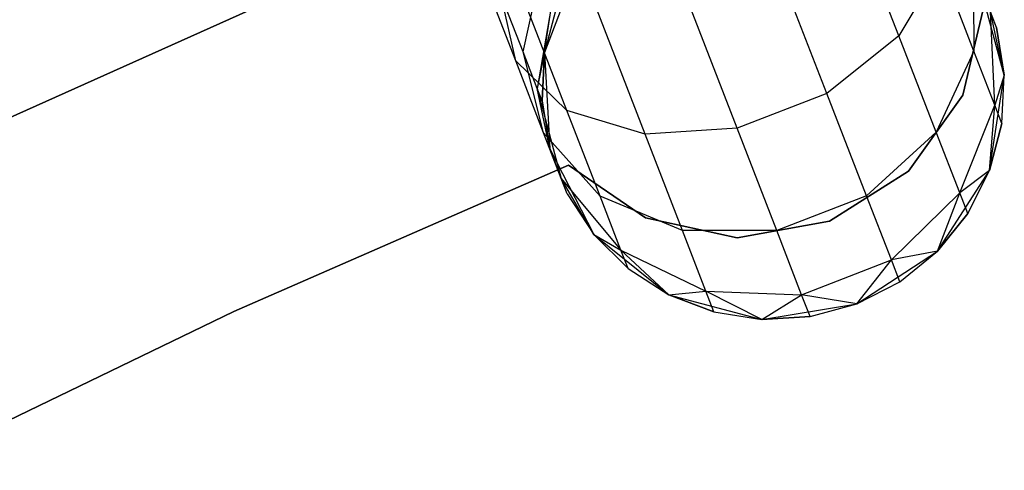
# Model space of a CAD drawing. Extents: x -189 to 189, y -189 to 189.
# Tile 245 of 256: x -18.15 to -13.9, y 36.79 to 38.74. Entities that reach past the tile are written whole.
import ezdxf

# ---------------------------------------------------------------- set-up
doc = ezdxf.new("R2010")
doc.units = 0
doc.header["$LTSCALE"] = 25.4
doc.layers.get('0').update_dxf_attribs({"linetype": 'CONTINUOUS'})

# ---------------------------------------------------------------- blocks, each defined once
blk = doc.blocks.new('CAMELEON-KENAI-C-12244_STL')
at = {"color": 0}
for p, q in [((-18.8205, 38.0361, -1), (-15.8531, 39.3664, -1)), ((-15.8531, 39.3664, -8.5), (-18.8205, 38.0361, -8.5)), ((-15.8531, 39.3664, -8.5), (-18.8205, 38.0361, -8.5)), ((-18.8205, 38.0361, -1), (-15.8531, 39.3664, -1)), ((-14.3537, 38.6693, -9.4863), (-14.5639, 39.2118, -9.9327)), ((-14.3537, 38.6693, -9.4863), (-14.5639, 39.2118, -9.9327)), ((-16.0091, 38.5622, -8.9881), (-16.1666, 38.9687, -9.3226)), ((-16.0091, 38.5622, -8.9881), (-16.1666, 38.9687, -9.3226)), ((-15.9772, 38.6, -8.3455), (-15.8959, 38.966, -8.1654)), ((-15.9772, 38.6, -8.3455), (-15.8959, 38.966, -8.1654)), ((-15.7372, 38.9863, -2), (-15.885, 38.5976, -2)), ((-15.7372, 38.9863, -2), (-15.885, 38.5976, -2)), ((-14.6647, 38.4206, -9.6059), (-14.8875, 38.9957, -10.0792)), ((-14.6647, 38.4206, -9.6059), (-14.8875, 38.9957, -10.0792)), ((-14.1732, 38.9736, -9.2678), (-14.3537, 38.6693, -9.4863)), ((-14.1732, 38.9736, -9.2678), (-14.3537, 38.6693, -9.4863)), ((-14.0297, 38.6031, -8.75), (-14.1732, 38.9736, -9.2678)), ((-14.0297, 38.6031, -8.75), (-14.1732, 38.9736, -9.2678)), ((-14.0336, 38.9689, -8.5523), (-14.0297, 38.6031, -8.75)), ((-14.0336, 38.9689, -8.5523), (-14.0297, 38.6031, -8.75)), ((-13.8984, 38.4996, -2), (-14.0072, 38.9009, -2)), ((-13.9317, 38.706, -7.5), (-14.0072, 38.9009, -2)), ((-13.8984, 38.4996, -2), (-14.0072, 38.9009, -2)), ((-13.9317, 38.706, -7.5), (-14.0072, 38.9009, -2)), ((-16.0091, 38.5622, -8.9881), (-16.0742, 38.8506, -8.6957)), ((-15.9772, 38.6, -8.3455), (-16.0742, 38.8506, -8.6957)), ((-16.0091, 38.5622, -8.9881), (-16.0742, 38.8506, -8.6957)), ((-15.9772, 38.6, -8.3455), (-16.0742, 38.8506, -8.6957)), ((-15.8479, 38.842, -7.8445), (-15.9161, 38.4425, -7.9377)), ((-15.8479, 38.842, -7.8445), (-15.9161, 38.4425, -7.9377)), ((-15.885, 38.5976, -7.5), (-15.8479, 38.842, -7.8445)), ((-15.885, 38.5976, -7.5), (-15.8479, 38.842, -7.8445)), ((-15.0525, 38.2704, -9.6059), (-15.2753, 38.8455, -10.0792)), ((-15.0525, 38.2704, -9.6059), (-15.2753, 38.8455, -10.0792)), ((-15.7883, 38.3479, -9.2678), (-15.9753, 38.8307, -9.6651)), ((-15.7883, 38.3479, -9.2678), (-15.9753, 38.8307, -9.6651)), ((-15.8315, 38.7997, -7.5), (-15.885, 38.5976, -2)), ((-15.8315, 38.7997, -7.5), (-15.885, 38.5976, -7.5)), ((-15.8315, 38.7997, -7.5), (-15.885, 38.5976, -2)), ((-15.8315, 38.7997, -7.5), (-15.885, 38.5976, -7.5)), ((-14.077, 38.414, -2), (-13.9839, 38.8077, -2)), ((-13.9839, 38.8077, -4), (-14.077, 38.414, -4)), ((-13.9839, 38.8077, -4), (-14.077, 38.414, -4)), ((-14.077, 38.414, -2), (-13.9839, 38.8077, -2)), ((-15.4499, 38.2447, -9.4863), (-15.6601, 38.7871, -9.9327)), ((-15.4499, 38.2447, -9.4863), (-15.6601, 38.7871, -9.9327)), ((-13.9317, 38.706, -7.5), (-13.9576, 38.7729, -8.0447)), ((-13.9317, 38.706, -7.5), (-13.9576, 38.7729, -8.0447)), ((-13.8984, 38.4996, -7.5), (-13.9576, 38.7729, -8.0447)), ((-13.8984, 38.4996, -7.5), (-13.9576, 38.7729, -8.0447)), ((-13.9395, 38.3702, -8.147), (-13.9576, 38.7729, -8.0447)), ((-13.9395, 38.3702, -8.147), (-13.9576, 38.7729, -8.0447)), ((-13.8984, 38.4996, -7.5), (-13.9317, 38.706, -7.5)), ((-13.9317, 38.706, -7.5), (-13.8984, 38.4996, -2)), ((-13.9317, 38.706, -7.5), (-13.8984, 38.4996, -2)), ((-13.8984, 38.4996, -7.5), (-13.9317, 38.706, -7.5)), ((-14.3537, 38.6693, -9.4863), (-14.6647, 38.4206, -9.6059)), ((-14.3537, 38.6693, -9.4863), (-14.6647, 38.4206, -9.6059)), ((-14.1925, 38.2531, -8.9045), (-14.3537, 38.6693, -9.4863)), ((-14.1925, 38.2531, -8.9045), (-14.3537, 38.6693, -9.4863)), ((-15.8883, 38.2504, -8.5523), (-15.9772, 38.6, -8.3455)), ((-15.9161, 38.4425, -7.9377), (-15.9772, 38.6, -8.3455)), ((-15.8883, 38.2504, -8.5523), (-15.9772, 38.6, -8.3455)), ((-15.9161, 38.4425, -7.9377), (-15.9772, 38.6, -8.3455)), ((-15.885, 38.5976, -7.5), (-15.9161, 38.4425, -7.9377)), ((-15.885, 38.5976, -7.5), (-15.9161, 38.4425, -7.9377)), ((-15.885, 38.5976, -7.5), (-15.8953, 38.3888, -7.5)), ((-15.8953, 38.3888, -7.5), (-15.885, 38.5976, -2)), ((-15.8953, 38.3888, -7.5), (-15.885, 38.5976, -2)), ((-15.885, 38.5976, -7.5), (-15.8953, 38.3888, -7.5)), ((-15.885, 38.5976, -2), (-15.862, 38.1824, -2)), ((-15.885, 38.5976, -7.5), (-15.885, 38.5976, -2)), ((-15.885, 38.5976, -7.5), (-15.885, 38.5976, -2)), ((-15.885, 38.5976, -2), (-15.862, 38.1824, -2)), ((-14.0297, 38.6031, -8.75), (-14.1925, 38.2531, -8.9045)), ((-14.0297, 38.6031, -8.75), (-14.1925, 38.2531, -8.9045)), ((-13.9395, 38.3702, -8.147), (-14.0297, 38.6031, -8.75)), ((-13.9395, 38.3702, -8.147), (-14.0297, 38.6031, -8.75)), ((-15.7883, 38.3479, -9.2678), (-16.0091, 38.5622, -8.9881)), ((-15.8883, 38.2504, -8.5523), (-16.0091, 38.5622, -8.9881)), ((-15.7883, 38.3479, -9.2678), (-16.0091, 38.5622, -8.9881)), ((-15.8883, 38.2504, -8.5523), (-16.0091, 38.5622, -8.9881)), ((-13.9622, 38.0887, -2), (-13.8984, 38.4996, -2)), ((-13.9622, 38.0887, -2), (-13.8984, 38.4996, -2)), ((-13.8984, 38.4996, -7.5), (-13.9395, 38.3702, -8.147)), ((-13.8984, 38.4996, -7.5), (-13.9395, 38.3702, -8.147)), ((-13.9087, 38.2908, -7.5), (-13.8984, 38.4996, -2)), ((-13.9087, 38.2908, -7.5), (-13.8984, 38.4996, -7.5)), ((-13.9087, 38.2908, -7.5), (-13.8984, 38.4996, -2)), ((-13.9087, 38.2908, -7.5), (-13.8984, 38.4996, -7.5)), ((-13.8984, 38.4996, -7.5), (-13.8984, 38.4996, -2)), ((-13.8984, 38.4996, -7.5), (-13.8984, 38.4996, -2)), ((-15.862, 38.1824, -7.5), (-15.9161, 38.4425, -7.9377)), ((-15.9161, 38.4425, -7.9377), (-15.8124, 38.0543, -8.0447)), ((-15.8953, 38.3888, -7.5), (-15.9161, 38.4425, -7.9377)), ((-15.862, 38.1824, -7.5), (-15.9161, 38.4425, -7.9377)), ((-15.8953, 38.3888, -7.5), (-15.9161, 38.4425, -7.9377)), ((-15.9161, 38.4425, -7.9377), (-15.8124, 38.0543, -8.0447)), ((-14.6647, 38.4206, -9.6059), (-15.0525, 38.2704, -9.6059)), ((-14.6647, 38.4206, -9.6059), (-15.0525, 38.2704, -9.6059)), ((-14.4938, 37.9793, -8.9891), (-14.6647, 38.4206, -9.6059)), ((-14.4938, 37.9793, -8.9891), (-14.6647, 38.4206, -9.6059)), ((-14.312, 38.0847, -2), (-14.077, 38.414, -2)), ((-14.077, 38.414, -4), (-14.312, 38.0847, -4)), ((-14.077, 38.414, -4), (-14.312, 38.0847, -4)), ((-14.312, 38.0847, -2), (-14.077, 38.414, -2)), ((-14.077, 38.414, -2), (-14.077, 38.414, -4)), ((-14.077, 38.414, -2), (-14.077, 38.414, -4)), ((-15.8953, 38.3888, -7.5), (-15.862, 38.1824, -2)), ((-15.8953, 38.3888, -7.5), (-15.862, 38.1824, -7.5)), ((-15.8953, 38.3888, -7.5), (-15.862, 38.1824, -2)), ((-15.8953, 38.3888, -7.5), (-15.862, 38.1824, -7.5)), ((-14.0911, 37.9914, -8.227), (-13.9395, 38.3702, -8.147)), ((-14.0911, 37.9914, -8.227), (-13.9395, 38.3702, -8.147)), ((-13.9622, 38.0887, -7.5), (-13.9395, 38.3702, -8.147)), ((-13.9622, 38.0887, -7.5), (-13.9395, 38.3702, -8.147)), ((-13.9087, 38.2908, -7.5), (-13.9395, 38.3702, -8.147)), ((-13.9087, 38.2908, -7.5), (-13.9395, 38.3702, -8.147)), ((-15.4499, 38.2447, -9.4863), (-15.7883, 38.3479, -9.2678)), ((-15.6448, 37.9774, -8.75), (-15.7883, 38.3479, -9.2678)), ((-15.4499, 38.2447, -9.4863), (-15.7883, 38.3479, -9.2678)), ((-15.6448, 37.9774, -8.75), (-15.7883, 38.3479, -9.2678)), ((-13.9622, 38.0887, -7.5), (-13.9087, 38.2908, -7.5)), ((-13.9087, 38.2908, -7.5), (-13.9622, 38.0887, -2)), ((-13.9087, 38.2908, -7.5), (-13.9622, 38.0887, -2)), ((-13.9622, 38.0887, -7.5), (-13.9087, 38.2908, -7.5)), ((-15.6448, 37.9774, -8.75), (-15.8883, 38.2504, -8.5523)), ((-15.8124, 38.0543, -8.0447), (-15.8883, 38.2504, -8.5523)), ((-15.6448, 37.9774, -8.75), (-15.8883, 38.2504, -8.5523)), ((-15.8124, 38.0543, -8.0447), (-15.8883, 38.2504, -8.5523)), ((-15.0525, 38.2704, -9.6059), (-15.4499, 38.2447, -9.4863)), ((-15.0525, 38.2704, -9.6059), (-15.4499, 38.2447, -9.4863)), ((-15.2886, 37.8284, -8.9045), (-15.4499, 38.2447, -9.4863)), ((-15.2886, 37.8284, -8.9045), (-15.4499, 38.2447, -9.4863)), ((-14.8815, 37.8291, -8.9891), (-15.0525, 38.2704, -9.6059)), ((-14.8815, 37.8291, -8.9891), (-15.0525, 38.2704, -9.6059)), ((-14.1925, 38.2531, -8.9045), (-14.4938, 37.9793, -8.9891)), ((-14.1925, 38.2531, -8.9045), (-14.4938, 37.9793, -8.9891)), ((-14.0911, 37.9914, -8.227), (-14.1925, 38.2531, -8.9045)), ((-14.0911, 37.9914, -8.227), (-14.1925, 38.2531, -8.9045)), ((-15.862, 38.1824, -2), (-15.6721, 37.8125, -2)), ((-15.862, 38.1824, -7.5), (-15.862, 38.1824, -2)), ((-15.862, 38.1824, -7.5), (-15.862, 38.1824, -2)), ((-15.862, 38.1824, -7.5), (-15.8124, 38.0543, -8.0447)), ((-15.7865, 37.9875, -7.5), (-15.862, 38.1824, -2)), ((-15.7865, 37.9875, -7.5), (-15.862, 38.1824, -2)), ((-15.862, 38.1824, -2), (-15.6721, 37.8125, -2)), ((-15.862, 38.1824, -7.5), (-15.8124, 38.0543, -8.0447)), ((-17.2268, 37.4798, -2), (-15.7816, 38.1114, -2)), ((-15.7816, 38.1114, -4), (-17.2268, 37.4798, -4)), ((-15.7816, 38.1114, -4), (-17.2268, 37.4798, -4)), ((-17.2268, 37.4798, -2), (-15.7816, 38.1114, -2)), ((-15.7816, 38.1114, -2), (-15.7816, 38.1114, -4)), ((-15.7816, 38.1114, -2), (-15.7816, 38.1114, -4)), ((-15.7816, 38.1114, -2), (-15.4477, 37.8831, -2)), ((-15.4477, 37.8831, -4), (-15.7816, 38.1114, -4)), ((-15.4477, 37.8831, -4), (-15.7816, 38.1114, -4)), ((-15.7816, 38.1114, -2), (-15.4477, 37.8831, -2)), ((-14.6539, 37.8687, -2), (-14.312, 38.0847, -2)), ((-14.312, 38.0847, -4), (-14.6539, 37.8687, -4)), ((-14.312, 38.0847, -4), (-14.6539, 37.8687, -4)), ((-14.6539, 37.8687, -2), (-14.312, 38.0847, -2)), ((-14.312, 38.0847, -2), (-14.312, 38.0847, -4)), ((-14.312, 38.0847, -2), (-14.312, 38.0847, -4)), ((-14.1876, 37.7393, -2), (-13.9622, 38.0887, -2)), ((-14.1876, 37.7393, -2), (-13.9622, 38.0887, -2)), ((-13.9622, 38.0887, -7.5), (-14.0911, 37.9914, -8.227)), ((-13.9622, 38.0887, -7.5), (-14.0911, 37.9914, -8.227)), ((-14.0565, 37.9021, -7.5), (-13.9622, 38.0887, -2)), ((-14.0565, 37.9021, -7.5), (-13.9622, 38.0887, -7.5)), ((-14.0565, 37.9021, -7.5), (-13.9622, 38.0887, -2)), ((-14.0565, 37.9021, -7.5), (-13.9622, 38.0887, -7.5)), ((-13.9622, 38.0887, -7.5), (-13.9622, 38.0887, -2)), ((-13.9622, 38.0887, -7.5), (-13.9622, 38.0887, -2)), ((-15.7865, 37.9875, -7.5), (-15.8124, 38.0543, -8.0447)), ((-15.6721, 37.8125, -7.5), (-15.8124, 38.0543, -8.0447)), ((-15.8124, 38.0543, -8.0447), (-15.5545, 37.7446, -8.147)), ((-15.7865, 37.9875, -7.5), (-15.8124, 38.0543, -8.0447)), ((-15.6721, 37.8125, -7.5), (-15.8124, 38.0543, -8.0447)), ((-15.8124, 38.0543, -8.0447), (-15.5545, 37.7446, -8.147)), ((-15.7865, 37.9875, -7.5), (-15.6721, 37.8125, -2)), ((-15.7865, 37.9875, -7.5), (-15.6721, 37.8125, -7.5)), ((-15.7865, 37.9875, -7.5), (-15.6721, 37.8125, -2)), ((-15.7865, 37.9875, -7.5), (-15.6721, 37.8125, -7.5)), ((-14.3863, 37.7018, -8.2708), (-14.0911, 37.9914, -8.227)), ((-14.3863, 37.7018, -8.2708), (-14.0911, 37.9914, -8.227)), ((-14.1876, 37.7393, -7.5), (-14.0911, 37.9914, -8.227)), ((-14.1876, 37.7393, -7.5), (-14.0911, 37.9914, -8.227)), ((-14.0565, 37.9021, -7.5), (-14.0911, 37.9914, -8.227)), ((-14.0565, 37.9021, -7.5), (-14.0911, 37.9914, -8.227)), ((-15.2886, 37.8284, -8.9045), (-15.6448, 37.9774, -8.75)), ((-15.5545, 37.7446, -8.147), (-15.6448, 37.9774, -8.75)), ((-15.2886, 37.8284, -8.9045), (-15.6448, 37.9774, -8.75)), ((-15.5545, 37.7446, -8.147), (-15.6448, 37.9774, -8.75)), ((-14.4938, 37.9793, -8.9891), (-14.8815, 37.8291, -8.9891)), ((-14.4938, 37.9793, -8.9891), (-14.8815, 37.8291, -8.9891)), ((-14.3863, 37.7018, -8.2708), (-14.4938, 37.9793, -8.9891)), ((-14.3863, 37.7018, -8.2708), (-14.4938, 37.9793, -8.9891)), ((-14.1876, 37.7393, -7.5), (-14.0565, 37.9021, -7.5)), ((-14.0565, 37.9021, -7.5), (-14.1876, 37.7393, -2)), ((-14.0565, 37.9021, -7.5), (-14.1876, 37.7393, -2)), ((-14.1876, 37.7393, -7.5), (-14.0565, 37.9021, -7.5)), ((-15.4477, 37.8831, -2), (-15.4477, 37.8831, -4)), ((-15.4477, 37.8831, -2), (-15.4477, 37.8831, -4)), ((-15.4477, 37.8831, -2), (-15.0522, 37.798, -2)), ((-15.0522, 37.798, -4), (-15.4477, 37.8831, -4)), ((-15.0522, 37.798, -4), (-15.4477, 37.8831, -4)), ((-15.4477, 37.8831, -2), (-15.0522, 37.798, -2)), ((-15.0522, 37.798, -2), (-14.6539, 37.8687, -2)), ((-14.6539, 37.8687, -4), (-15.0522, 37.798, -4)), ((-14.6539, 37.8687, -4), (-15.0522, 37.798, -4)), ((-15.0522, 37.798, -2), (-14.6539, 37.8687, -2)), ((-14.6539, 37.8687, -2), (-14.6539, 37.8687, -4)), ((-14.6539, 37.8687, -2), (-14.6539, 37.8687, -4)), ((-15.6721, 37.8125, -2), (-15.3481, 37.5518, -2)), ((-15.6721, 37.8125, -7.5), (-15.6721, 37.8125, -2)), ((-15.6721, 37.8125, -7.5), (-15.6721, 37.8125, -2)), ((-15.6721, 37.8125, -7.5), (-15.5238, 37.6651, -7.5)), ((-15.5238, 37.6651, -7.5), (-15.6721, 37.8125, -2)), ((-15.5238, 37.6651, -7.5), (-15.6721, 37.8125, -2)), ((-15.6721, 37.8125, -2), (-15.3481, 37.5518, -2)), ((-15.6721, 37.8125, -7.5), (-15.5238, 37.6651, -7.5)), ((-15.6721, 37.8125, -7.5), (-15.5545, 37.7446, -8.147)), ((-15.6721, 37.8125, -7.5), (-15.5545, 37.7446, -8.147)), ((-14.8815, 37.8291, -8.9891), (-15.2886, 37.8284, -8.9045)), ((-14.8815, 37.8291, -8.9891), (-15.2886, 37.8284, -8.9045)), ((-15.1873, 37.5667, -8.227), (-15.2886, 37.8284, -8.9045)), ((-15.1873, 37.5667, -8.227), (-15.2886, 37.8284, -8.9045)), ((-14.774, 37.5516, -8.2708), (-14.8815, 37.8291, -8.9891)), ((-14.774, 37.5516, -8.2708), (-14.8815, 37.8291, -8.9891)), ((-15.0522, 37.798, -2), (-15.0522, 37.798, -4)), ((-15.0522, 37.798, -2), (-15.0522, 37.798, -4)), ((-15.3481, 37.5518, -7.5), (-15.5545, 37.7446, -8.147)), ((-15.5545, 37.7446, -8.147), (-15.1873, 37.5667, -8.227)), ((-15.5238, 37.6651, -7.5), (-15.5545, 37.7446, -8.147)), ((-15.3481, 37.5518, -7.5), (-15.5545, 37.7446, -8.147)), ((-15.5238, 37.6651, -7.5), (-15.5545, 37.7446, -8.147)), ((-15.5545, 37.7446, -8.147), (-15.1873, 37.5667, -8.227)), ((-14.5356, 37.5117, -2), (-14.1876, 37.7393, -2)), ((-14.5356, 37.5117, -2), (-14.1876, 37.7393, -2)), ((-14.1876, 37.7393, -7.5), (-14.3863, 37.7018, -8.2708)), ((-14.1876, 37.7393, -7.5), (-14.3863, 37.7018, -8.2708)), ((-14.3496, 37.6072, -7.5), (-14.1876, 37.7393, -2)), ((-14.3496, 37.6072, -7.5), (-14.1876, 37.7393, -7.5)), ((-14.3496, 37.6072, -7.5), (-14.1876, 37.7393, -2)), ((-14.3496, 37.6072, -7.5), (-14.1876, 37.7393, -7.5)), ((-14.1876, 37.7393, -7.5), (-14.1876, 37.7393, -2)), ((-14.1876, 37.7393, -7.5), (-14.1876, 37.7393, -2)), ((-14.774, 37.5516, -8.2708), (-14.3863, 37.7018, -8.2708)), ((-14.774, 37.5516, -8.2708), (-14.3863, 37.7018, -8.2708)), ((-14.5356, 37.5117, -7.5), (-14.3863, 37.7018, -8.2708)), ((-14.5356, 37.5117, -7.5), (-14.3863, 37.7018, -8.2708)), ((-14.3496, 37.6072, -7.5), (-14.3863, 37.7018, -8.2708)), ((-14.3496, 37.6072, -7.5), (-14.3863, 37.7018, -8.2708)), ((-15.5238, 37.6651, -7.5), (-15.3481, 37.5518, -2)), ((-15.5238, 37.6651, -7.5), (-15.3481, 37.5518, -7.5)), ((-15.5238, 37.6651, -7.5), (-15.3481, 37.5518, -2)), ((-15.5238, 37.6651, -7.5), (-15.3481, 37.5518, -7.5)), ((-14.5356, 37.5117, -2), (-14.3496, 37.6072, -7.5)), ((-14.5356, 37.5117, -7.5), (-14.3496, 37.6072, -7.5)), ((-14.5356, 37.5117, -2), (-14.3496, 37.6072, -7.5)), ((-14.5356, 37.5117, -7.5), (-14.3496, 37.6072, -7.5)), ((-15.3481, 37.5518, -7.5), (-15.1873, 37.5667, -8.227)), ((-15.3481, 37.5518, -7.5), (-15.1873, 37.5667, -8.227)), ((-14.9461, 37.4454, -7.5), (-15.1873, 37.5667, -8.227)), ((-15.1873, 37.5667, -8.227), (-14.774, 37.5516, -8.2708)), ((-15.1527, 37.4775, -7.5), (-15.1873, 37.5667, -8.227)), ((-14.9461, 37.4454, -7.5), (-15.1873, 37.5667, -8.227)), ((-15.1527, 37.4775, -7.5), (-15.1873, 37.5667, -8.227)), ((-15.1873, 37.5667, -8.227), (-14.774, 37.5516, -8.2708)), ((-15.3481, 37.5518, -2), (-14.9461, 37.4454, -2)), ((-15.3481, 37.5518, -7.5), (-15.3481, 37.5518, -2)), ((-15.3481, 37.5518, -7.5), (-15.3481, 37.5518, -2)), ((-15.3481, 37.5518, -7.5), (-15.1527, 37.4775, -7.5)), ((-15.1527, 37.4775, -7.5), (-15.3481, 37.5518, -2)), ((-15.1527, 37.4775, -7.5), (-15.3481, 37.5518, -2)), ((-15.3481, 37.5518, -2), (-14.9461, 37.4454, -2)), ((-15.3481, 37.5518, -7.5), (-15.1527, 37.4775, -7.5)), ((-14.9461, 37.4454, -7.5), (-14.774, 37.5516, -8.2708)), ((-14.9461, 37.4454, -7.5), (-14.774, 37.5516, -8.2708)), ((-14.5356, 37.5117, -7.5), (-14.774, 37.5516, -8.2708)), ((-14.7374, 37.457, -7.5), (-14.774, 37.5516, -8.2708)), ((-14.5356, 37.5117, -7.5), (-14.774, 37.5516, -8.2708)), ((-14.7374, 37.457, -7.5), (-14.774, 37.5516, -8.2708)), ((-18.6468, 36.7935, -2), (-17.2268, 37.4798, -2)), ((-17.2268, 37.4798, -4), (-18.6468, 36.7935, -4)), ((-17.2268, 37.4798, -4), (-18.6468, 36.7935, -4)), ((-18.6468, 36.7935, -2), (-17.2268, 37.4798, -2)), ((-17.2268, 37.4798, -2), (-17.2268, 37.4798, -4)), ((-17.2268, 37.4798, -2), (-17.2268, 37.4798, -4)), ((-15.1527, 37.4775, -7.5), (-14.9461, 37.4454, -2)), ((-15.1527, 37.4775, -7.5), (-14.9461, 37.4454, -7.5)), ((-15.1527, 37.4775, -7.5), (-14.9461, 37.4454, -2)), ((-15.1527, 37.4775, -7.5), (-14.9461, 37.4454, -7.5)), ((-14.9461, 37.4454, -2), (-14.5356, 37.5117, -2)), ((-14.9461, 37.4454, -2), (-14.5356, 37.5117, -2)), ((-14.7374, 37.457, -7.5), (-14.5356, 37.5117, -2)), ((-14.7374, 37.457, -7.5), (-14.5356, 37.5117, -2)), ((-14.7374, 37.457, -7.5), (-14.5356, 37.5117, -7.5)), ((-14.7374, 37.457, -7.5), (-14.5356, 37.5117, -7.5)), ((-14.5356, 37.5117, -7.5), (-14.5356, 37.5117, -2)), ((-14.5356, 37.5117, -7.5), (-14.5356, 37.5117, -2)), ((-14.9461, 37.4454, -7.5), (-14.7374, 37.457, -7.5)), ((-14.7374, 37.457, -7.5), (-14.9461, 37.4454, -2)), ((-14.7374, 37.457, -7.5), (-14.9461, 37.4454, -2)), ((-14.9461, 37.4454, -7.5), (-14.7374, 37.457, -7.5)), ((-14.9461, 37.4454, -7.5), (-14.9461, 37.4454, -2)), ((-14.9461, 37.4454, -7.5), (-14.9461, 37.4454, -2))]:
    blk.add_line(p, q, dxfattribs=at)

msp = doc.modelspace()

# ---------------------------------------------------------------- block references
at = {"color": 0}
msp.add_blockref('CAMELEON-KENAI-C-12244_STL', (0, 0), dxfattribs=at)

doc.saveas('drawing.dxf')
